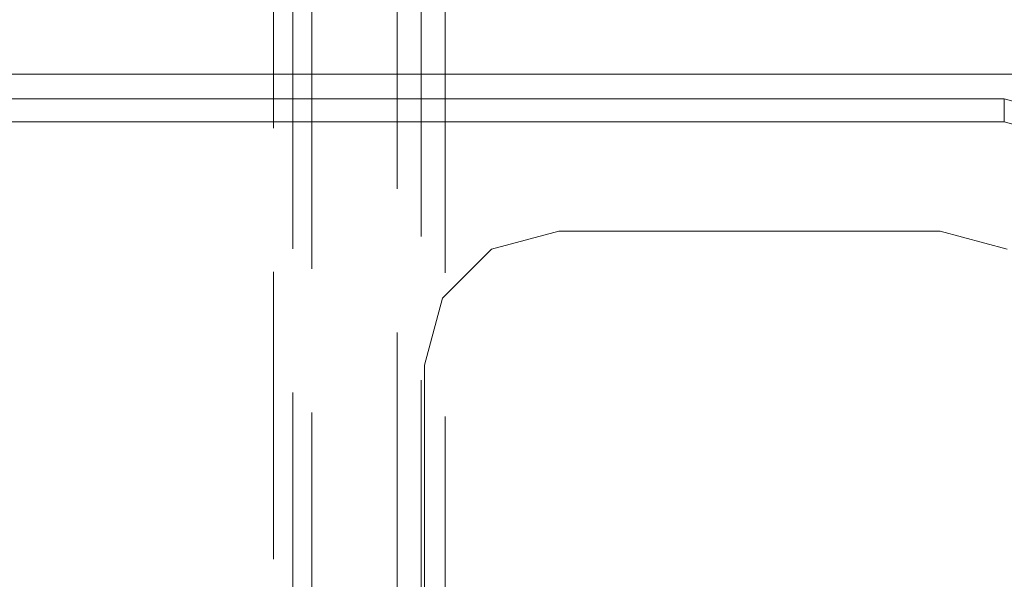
# Model space of a CAD drawing. Header units: millimetres. Extents: x -7237 to 20224, y 4737 to 43478.
# Tile 19 of 88: x 9161 to 9675, y 36112 to 36404. Entities that reach past the tile are written whole.
import ezdxf

# ---------------------------------------------------------------- set-up
doc = ezdxf.new("R2010")
doc.units = ezdxf.units.MM
doc.linetypes.add('ADSK_Штриховая_ш3 п1_5', pattern=[225, 150, -75])
doc.layers.add('A-DETL-____-MBND', color=5, linetype='ADSK_Штриховая_ш3 п1_5', lineweight=20)
doc.layers.add('I-FURN-____-OTLN', color=30, linetype='Continuous', lineweight=20)

# ---------------------------------------------------------------- blocks, each defined once
blk = doc.blocks.new('Прямая форма - 83 new-610895-В_Этаж 02_Водопровод')
at = {"layer": 'I-FURN-____-OTLN', "color": 253}
for p, q in [((600, -137.29), (600, -1137.29)), ((575, -1054.29), (575, -220.29)), ((587, -220.29), (587, -1054.29)), ((448, -751.79), (152, -751.79)), ((483, -761.17), (448, -751.79)), ((508.62, -786.79), (483, -761.17)), ((518, -821.79), (508.62, -786.79)), ((518, -1020.79), (518, -821.79)), ((508.62, -1055.79), (518, -1020.79)), ((567.23, -1083.29), (575, -1054.29)), ((575, -1054.29), (587, -1054.29)), ((587, -1054.29), (577.62, -1089.29))]:
    blk.add_line(p, q, dxfattribs=at)
blk = doc.blocks.new('Прямая форма - FU - 053-610896-В_Этаж 02_Водопровод')
blk.add_blockref('Прямая форма - 83 new-610895-В_Этаж 02_Водопровод', (0, 0))
blk = doc.blocks.new('83 new_ifc_RVT-1-В_Этаж 02_Водопровод')
at = {"layer": 'I-FURN-____-OTLN', "color": 253, "lineweight": 20, "rotation": 90}
blk.add_blockref('Прямая форма - FU - 053-610896-В_Этаж 02_Водопровод', (21110.28, 35775.83), dxfattribs=at)

msp = doc.modelspace()

# ---------------------------------------------------------------- linework, layer by layer
at = {"layer": 'A-DETL-____-MBND', "color": 150}
for p, q in [((9357.76, 42315.88), (9357.76, 35824.53)), ((9382.76, 35822), (9382.76, 42315.88)), ((9370.26, 35841.03), (9370.26, 42092.39))]:
    msp.add_line(p, q, dxfattribs=at)
at = {"layer": 'A-DETL-____-MBND', "color": 220}
for p, q in [((9293.21, 41897.53), (9293.21, 35824.23)), ((9313.21, 35824.23), (9313.21, 41897.53)), ((9303.21, 35834.53), (9303.21, 41881.53))]:
    msp.add_line(p, q, dxfattribs=at)

# ---------------------------------------------------------------- block references
at = {"lineweight": 9}
msp.add_blockref('83 new_ifc_RVT-1-В_Этаж 02_Водопровод', (-12490.07, 0), dxfattribs=at)

doc.saveas('drawing.dxf')
